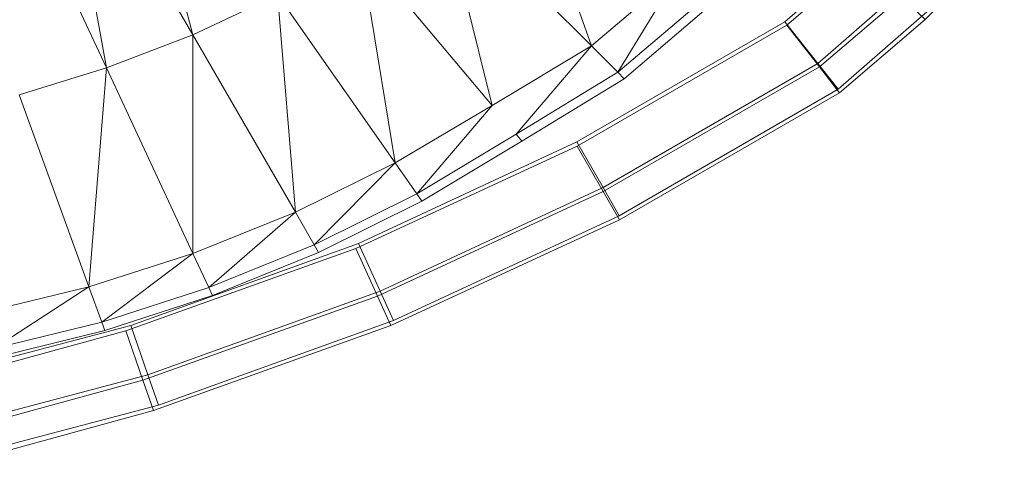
# Model space of a CAD drawing. Header units: metres. Extents: x 391.1 to 430.4, y 12.7 to 28.4.
# Tile 112 of 166: x 407.9349 to 408.0648, y 26.2733 to 26.3337. Entities that reach past the tile are written whole.
import ezdxf

# ---------------------------------------------------------------- set-up
doc = ezdxf.new("R2010")
doc.units = ezdxf.units.M
doc.layers.add('A-DETL-____-MBND', color=7, linetype='Continuous', lineweight=18)

# ---------------------------------------------------------------- blocks, each defined once
blk = doc.blocks.new('Family - Inodor PB-155487-02_ELEC_P0')
at = {"layer": 'A-DETL-____-MBND', "color": 253, "true_color": 0xaaaaaa}
for p, q in [((0.57169, 0.11317), (0.58079, 0.07896)), ((0.58079, 0.07896), (0.56314, 0.10952)), ((0.56314, 0.10952), (0.5694, 0.07457)), ((0.5694, 0.07457), (0.55451, 0.1065)), ((0.62337, 0.10559), (0.63337, 0.0775)), ((0.63337, 0.0775), (0.61336, 0.09751)), ((0.61336, 0.09751), (0.62027, 0.06963)), ((0.6774, 0.08095), (0.68784, 0.09176)), ((0.6774, 0.08095), (0.68784, 0.09176)), ((0.62027, 0.06963), (0.60285, 0.09039)), ((0.60285, 0.09039), (0.60749, 0.06204)), ((0.6589, 0.08065), (0.66938, 0.08979)), ((0.6589, 0.08065), (0.66938, 0.08979)), ((0.6589, 0.08065), (0.66938, 0.08979)), ((0.66938, 0.08979), (0.6589, 0.08065)), ((0.65915, 0.08023), (0.6692, 0.08882)), ((0.65915, 0.08023), (0.6692, 0.08882)), ((0.64505, 0.08739), (0.63337, 0.0775)), ((0.63687, 0.074), (0.64505, 0.08739)), ((0.67448, 0.08497), (0.66324, 0.07516)), ((0.67448, 0.08497), (0.66324, 0.07516)), ((0.59196, 0.08422), (0.58079, 0.07896)), ((0.60749, 0.06204), (0.59196, 0.08422)), ((0.59196, 0.08422), (0.59431, 0.05554)), ((0.64884, 0.08421), (0.63687, 0.074)), ((0.64975, 0.08345), (0.6377, 0.07316)), ((0.66346, 0.07472), (0.67427, 0.08395)), ((0.66346, 0.07472), (0.67427, 0.08395)), ((0.67427, 0.08395), (0.6774, 0.08095)), ((0.6774, 0.08095), (0.67427, 0.08395)), ((0.67764, 0.08198), (0.66592, 0.07176)), ((0.67764, 0.08198), (0.66592, 0.07176)), ((0.63146, 0.06481), (0.6589, 0.08065)), ((0.63146, 0.06481), (0.6589, 0.08065)), ((0.63146, 0.06481), (0.6589, 0.08065)), ((0.6589, 0.08065), (0.63146, 0.06481)), ((0.6589, 0.08065), (0.66324, 0.07516)), ((0.66324, 0.07516), (0.6589, 0.08065)), ((0.66612, 0.07131), (0.6774, 0.08095)), ((0.66612, 0.07131), (0.6774, 0.08095)), ((0.63148, 0.06427), (0.65915, 0.08023)), ((0.63148, 0.06427), (0.65915, 0.08023)), ((0.65915, 0.08023), (0.66346, 0.07472)), ((0.66346, 0.07472), (0.65915, 0.08023)), ((0.58079, 0.07896), (0.5694, 0.07457)), ((0.59431, 0.05554), (0.58079, 0.07896)), ((0.58079, 0.07896), (0.5808, 0.05012)), ((0.63337, 0.0775), (0.62027, 0.06963)), ((0.62345, 0.06584), (0.63337, 0.0775)), ((0.63687, 0.074), (0.63337, 0.0775)), ((0.5694, 0.07457), (0.55786, 0.07104)), ((0.5694, 0.07457), (0.56708, 0.04571)), ((0.5808, 0.05012), (0.5694, 0.07457)), ((0.66324, 0.07516), (0.63492, 0.05881)), ((0.66324, 0.07516), (0.63492, 0.05881)), ((0.63493, 0.05826), (0.66346, 0.07472)), ((0.63493, 0.05826), (0.66346, 0.07472)), ((0.66324, 0.07516), (0.66592, 0.07176)), ((0.66592, 0.07176), (0.66324, 0.07516)), ((0.66346, 0.07472), (0.66612, 0.07131)), ((0.66612, 0.07131), (0.66346, 0.07472)), ((0.63687, 0.074), (0.62345, 0.06584)), ((0.6377, 0.07316), (0.62421, 0.06494)), ((0.6377, 0.07316), (0.63687, 0.074)), ((0.66592, 0.07176), (0.63705, 0.05509)), ((0.66592, 0.07176), (0.63705, 0.05509)), ((0.56708, 0.04571), (0.55786, 0.07104)), ((0.63706, 0.05455), (0.66612, 0.07131)), ((0.63706, 0.05455), (0.66612, 0.07131)), ((0.62027, 0.06963), (0.60749, 0.06204)), ((0.61033, 0.05799), (0.62027, 0.06963)), ((0.62345, 0.06584), (0.61033, 0.05799)), ((0.62421, 0.06494), (0.62345, 0.06584)), ((0.6023, 0.05077), (0.63148, 0.06427)), ((0.6023, 0.05077), (0.63148, 0.06427)), ((0.60263, 0.05143), (0.63146, 0.06481)), ((0.60263, 0.05143), (0.63146, 0.06481)), ((0.60263, 0.05143), (0.63146, 0.06481)), ((0.63146, 0.06481), (0.60263, 0.05143)), ((0.62421, 0.06494), (0.61101, 0.05702)), ((0.63146, 0.06481), (0.63492, 0.05881)), ((0.63492, 0.05881), (0.63146, 0.06481)), ((0.63148, 0.06427), (0.63493, 0.05826)), ((0.63493, 0.05826), (0.63148, 0.06427)), ((0.60749, 0.06204), (0.59431, 0.05554)), ((0.59678, 0.05125), (0.60749, 0.06204)), ((0.61033, 0.05799), (0.60749, 0.06204)), ((0.63492, 0.05881), (0.60549, 0.04515)), ((0.63492, 0.05881), (0.60549, 0.04515)), ((0.63492, 0.05881), (0.63705, 0.05509)), ((0.63705, 0.05509), (0.63492, 0.05881)), ((0.61033, 0.05799), (0.59678, 0.05125)), ((0.60515, 0.04449), (0.63493, 0.05826)), ((0.60515, 0.04449), (0.63493, 0.05826)), ((0.61101, 0.05702), (0.61033, 0.05799)), ((0.63493, 0.05826), (0.63706, 0.05455)), ((0.63706, 0.05455), (0.63493, 0.05826)), ((0.61101, 0.05702), (0.59737, 0.05023)), ((0.59431, 0.05554), (0.5808, 0.05012)), ((0.58289, 0.04563), (0.59431, 0.05554)), ((0.59678, 0.05125), (0.59431, 0.05554)), ((0.63705, 0.05509), (0.60725, 0.04126)), ((0.63705, 0.05509), (0.60725, 0.04126)), ((0.60692, 0.0406), (0.63706, 0.05455)), ((0.60692, 0.0406), (0.63706, 0.05455)), ((0.57194, 0.03989), (0.6023, 0.05077)), ((0.57194, 0.03989), (0.6023, 0.05077)), ((0.57262, 0.04061), (0.60263, 0.05143)), ((0.57262, 0.04061), (0.60263, 0.05143)), ((0.57262, 0.04061), (0.60263, 0.05143)), ((0.60263, 0.05143), (0.57262, 0.04061)), ((0.59678, 0.05125), (0.58289, 0.04563)), ((0.59737, 0.05023), (0.59678, 0.05125)), ((0.6023, 0.05077), (0.60515, 0.04449)), ((0.60515, 0.04449), (0.6023, 0.05077)), ((0.60263, 0.05143), (0.60549, 0.04515)), ((0.60549, 0.04515), (0.60263, 0.05143)), ((0.5808, 0.05012), (0.56708, 0.04571)), ((0.5808, 0.05012), (0.56877, 0.04106)), ((0.58289, 0.04563), (0.5808, 0.05012)), ((0.59737, 0.05023), (0.5834, 0.04456)), ((0.56708, 0.04571), (0.55318, 0.04232)), ((0.56708, 0.04571), (0.55446, 0.03754)), ((0.56877, 0.04106), (0.56708, 0.04571)), ((0.58289, 0.04563), (0.56877, 0.04106)), ((0.5834, 0.04456), (0.58289, 0.04563)), ((0.5834, 0.04456), (0.56917, 0.03995)), ((0.57421, 0.0334), (0.60515, 0.04449)), ((0.57421, 0.0334), (0.60515, 0.04449)), ((0.60549, 0.04515), (0.57486, 0.0341)), ((0.60549, 0.04515), (0.57486, 0.0341)), ((0.60515, 0.04449), (0.60692, 0.0406)), ((0.60692, 0.0406), (0.60515, 0.04449)), ((0.60549, 0.04515), (0.60725, 0.04126)), ((0.60725, 0.04126), (0.60549, 0.04515)), ((0.54169, 0.03244), (0.57262, 0.04061)), ((0.54169, 0.03244), (0.57262, 0.04061)), ((0.54169, 0.03244), (0.57262, 0.04061)), ((0.57262, 0.04061), (0.54169, 0.03244)), ((0.56877, 0.04106), (0.55446, 0.03754)), ((0.56917, 0.03995), (0.56877, 0.04106)), ((0.57262, 0.04061), (0.57486, 0.0341)), ((0.57486, 0.0341), (0.57262, 0.04061)), ((0.57561, 0.02938), (0.60692, 0.0406)), ((0.57561, 0.02938), (0.60692, 0.0406)), ((0.60725, 0.04126), (0.57625, 0.03008)), ((0.60725, 0.04126), (0.57625, 0.03008)), ((0.54073, 0.03138), (0.57194, 0.03989)), ((0.54073, 0.03138), (0.57194, 0.03989)), ((0.56917, 0.03995), (0.55477, 0.03639)), ((0.57194, 0.03989), (0.57421, 0.0334)), ((0.57421, 0.0334), (0.57194, 0.03989)), ((0.57486, 0.0341), (0.5433, 0.02577)), ((0.57486, 0.0341), (0.5433, 0.02577)), ((0.57486, 0.0341), (0.57625, 0.03008)), ((0.57625, 0.03008), (0.57486, 0.0341)), ((0.54235, 0.02471), (0.57421, 0.0334)), ((0.54235, 0.02471), (0.57421, 0.0334)), ((0.57421, 0.0334), (0.57561, 0.02938)), ((0.57561, 0.02938), (0.57421, 0.0334)), ((0.57625, 0.03008), (0.5443, 0.02165)), ((0.57625, 0.03008), (0.5443, 0.02165)), ((0.54336, 0.02059), (0.57561, 0.02938)), ((0.54336, 0.02059), (0.57561, 0.02938))]:
    blk.add_line(p, q, dxfattribs=at)
blk = doc.blocks.new('LONDR55-XX_ZZ-ARQ-CAA-M3D-Londres55_ifc-1-02_ELEC_P0')
at = {"layer": 'A-DETL-____-MBND', "color": 253, "lineweight": 18, "true_color": 0xaaaaaa}
blk.add_blockref('Family - Inodor PB-155487-02_ELEC_P0', (407.37693, 26.25274), dxfattribs=at)

msp = doc.modelspace()

# ---------------------------------------------------------------- block references
at = {"lineweight": 5}
msp.add_blockref('LONDR55-XX_ZZ-ARQ-CAA-M3D-Londres55_ifc-1-02_ELEC_P0', (0, 0), dxfattribs=at)

doc.saveas('drawing.dxf')
